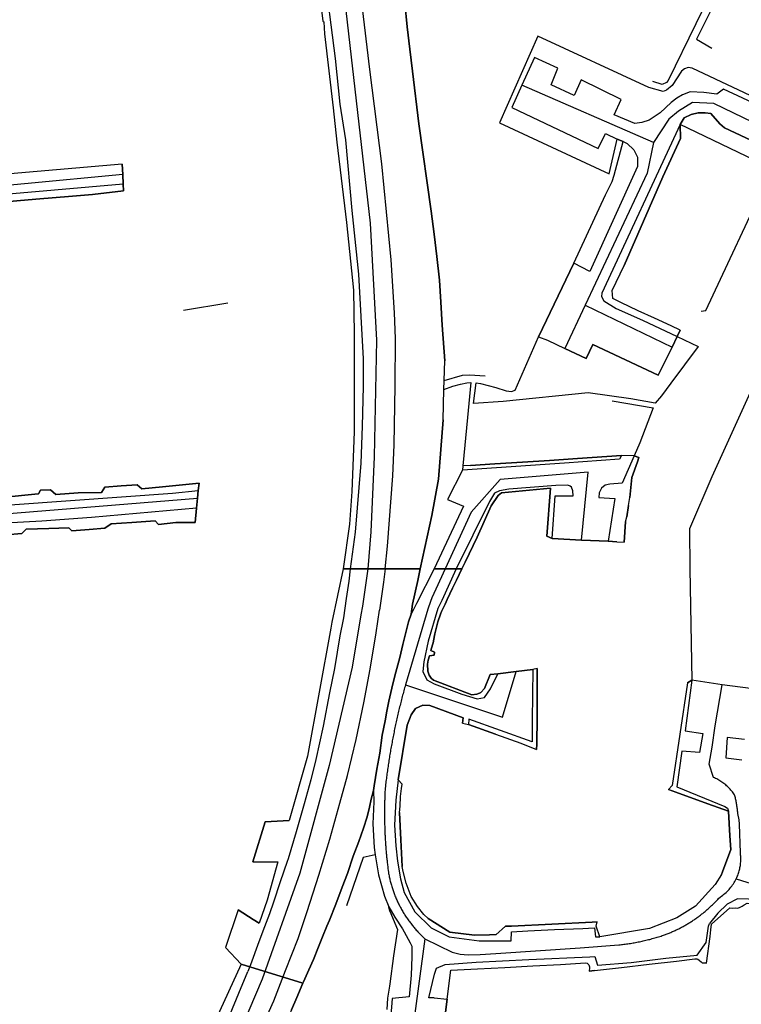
# Model space of a CAD drawing. Extents: x 166506 to 171543, y 332500 to 338212.
# Tile 120 of 139: x 169191 to 169393, y 336878 to 337154. Entities that reach past the tile are written whole.
import ezdxf

# ---------------------------------------------------------------- set-up
doc = ezdxf.new("R2010")
doc.units = 0
doc.header["$MEASUREMENT"] = 0
doc.layers.add('IRISH_OS_1000S_FEATURE', color=252, linetype='CONTINUOUS')
doc.layers.add('UNDERGROUND_ROUTE', color=1, linetype='CONTINUOUS')

msp = doc.modelspace()

# ---------------------------------------------------------------- linework, layer by layer
at = {"layer": 'IRISH_OS_1000S_FEATURE', "color": 9}
for points in [[(169266.313, 337292.445), (169275.564, 337218.13), (169289.432, 337096.677), (169291.211, 337063.928), (169290.57, 337031.307), (169289.606, 337010.349), (169288.773, 337000)], [(169293.654, 337000), (169294.314, 337006.374), (169295.815, 337026.031), (169296.181, 337034.65), (169296.472, 337051.211), (169296.493, 337064.472), (169296.235, 337071.594), (169295.321, 337086.418), (169292.663, 337113.268), (169289.364, 337139.701), (169273.492, 337272.48)], [(169341.708, 337165.582), (169343.221, 337169.517), (169345.939, 337175.35), (169346.722, 337176.407), (169347.605, 337177.145), (169349.226, 337177.62), (169351.046, 337177.534), (169352.985, 337177.228), (169387.869, 337170.8), (169388.347, 337170.138), (169388.524, 337169.378), (169388.281, 337168.359), (169372.762, 337136.624), (169372.32, 337136.025), (169371.118, 337135.428), (169368.461, 337136.317)], [(169427.045, 337149.137), (169428.938, 337153.072), (169396.918, 337167.032), (169392.083, 337168.907), (169391.463, 337168.729), (169390.017, 337166.893), (169380.678, 337148.16), (169384.984, 337145.659)], [(169274.571, 337167.023), (169276.188, 337153.229), (169276.444, 337152.996), (169276.719, 337149.66), (169279.055, 337128.975), (169280.152, 337119.36), (169282.791, 337096.885), (169284.747, 337077.929), (169285.014, 337065.701), (169284.992, 337054.747), (169285.012, 337038.301), (169284.295, 337021.611), (169283.688, 337012.472), (169281.905, 337000), (169283.81, 337000), (169288.773, 337000), (169292.146, 337000), (169303.471, 337000), (169303.471, 337000), (169306.7, 337014.919), (169308.51, 337025.135), (169309.899, 337041.711), (169310.08, 337050.124), (169310.144, 337052.674), (169310.282, 337058.181), (169309.61, 337068.207), (169309.227, 337074.626), (169308.862, 337080.734), (169308.126, 337087.41), (169307.312, 337093.654), (169306.483, 337100.024), (169303.058, 337124.437), (169301.303, 337139.174), (169300.565, 337145.374), (169299.822, 337151.609), (169299.174, 337158.303)], [(169274.571, 337167.023), (169276.188, 337153.229)], [(169276.394, 337168.244), (169279.627, 337142.786), (169280.957, 337129.969)], [(169299.174, 337158.303), (169299.822, 337151.609)], [(169276.188, 337153.229), (169276.444, 337152.996)], [(169276.444, 337152.996), (169276.719, 337149.66)], [(169276.719, 337149.66), (169279.055, 337128.975)], [(169299.822, 337151.609), (169300.565, 337145.374)], [(169415.244, 337123.211), (169379.493, 337140.083), (169378.414, 337140.206), (169377.332, 337139.83), (169376.51, 337139.232), (169373.938, 337135.2), (169372.274, 337133.925), (169371.412, 337133.504), (169367.376, 337134.68), (169336.357, 337148.997), (169325.642, 337124.716), (169356.28, 337110.511), (169358.49, 337120.186)], [(169300.565, 337145.374), (169301.303, 337139.174)], [(169412.702, 337122.759), (169388.216, 337134.196), (169386.351, 337132.741), (169382.793, 337133.272), (169378.913, 337133.464), (169376.79, 337132.631), (169375.247, 337131.655), (169373.623, 337130.48), (169370.534, 337127.51), (169367.507, 337125.519), (169365.445, 337124.845), (169363.504, 337124.611), (169357.651, 337127.009), (169359.604, 337131.284), (169348.48, 337136.758), (169346.447, 337132.404), (169340.095, 337135.344), (169341.97, 337140.019), (169335.398, 337143.019), (169331.885, 337135.286), (169329.055, 337129.057), (169353.162, 337117.602), (169355.295, 337121.776), (169358.49, 337120.186), (169360.188, 337119.541), (169361.287, 337118.937), (169363.161, 337117.231), (169364.175, 337115.188), (169364.167, 337112.568), (169350.855, 337083.21), (169346.399, 337085.528), (169336.546, 337064.86), (169339.015, 337063.981), (169343.929, 337061.659), (169349.88, 337058.847), (169351.695, 337062.736), (169370.028, 337054.145), (169373.857, 337062.048), (169375.302, 337065.029), (169376.164, 337066.808), (169373.652, 337067.995), (169368.992, 337070.132), (169364.406, 337072.171), (169359.508, 337074.505), (169357.291, 337075.647), (169357.085, 337077.889), (169360.448, 337084.861), (169371.259, 337109.646), (169376.232, 337120.391), (169376.144, 337124.252), (169377.29, 337126.129), (169379.253, 337127.103), (169381.135, 337127.557), (169383.155, 337127.551), (169384.754, 337127.326), (169387.266, 337124.438), (169388.502, 337123.314), (169409.434, 337113.55)], [(169413.675, 337120.036), (169413.215, 337120.317), (169412.702, 337122.759), (169388.216, 337134.196), (169386.351, 337132.741), (169382.793, 337133.272), (169378.913, 337133.464), (169376.79, 337132.631), (169375.247, 337131.655), (169373.623, 337130.48), (169370.534, 337127.51), (169367.507, 337125.519), (169365.445, 337124.845), (169363.504, 337124.611), (169357.651, 337127.009), (169359.604, 337131.284), (169348.48, 337136.758), (169346.447, 337132.404), (169340.095, 337135.344), (169341.97, 337140.019), (169335.398, 337143.019), (169331.885, 337135.286)], [(169301.303, 337139.174), (169303.058, 337124.437)], [(169331.885, 337135.286), (169329.055, 337129.057), (169353.162, 337117.602), (169355.295, 337121.776), (169358.49, 337120.186)], [(169368.708, 337119.254), (169331.885, 337135.286)], [(169469.932, 337089.126), (169452.591, 337098.354), (169412.925, 337116.898), (169385.523, 337130.164), (169379.583, 337130.402), (169375.716, 337128.034), (169372.969, 337125.822), (169368.708, 337119.254)], [(169279.055, 337128.975), (169280.152, 337119.36)], [(169280.957, 337129.969), (169282.558, 337119.995), (169284.361, 337100.225), (169286.203, 337082.42), (169287.489, 337058.734), (169287.445, 337050.973), (169287.251, 337039.913), (169286.839, 337029.554), (169285.294, 337010.241), (169283.81, 337000)], [(169411.358, 337114.843), (169409.434, 337113.55), (169388.502, 337123.314), (169387.266, 337124.438), (169384.754, 337127.326), (169383.155, 337127.551), (169381.135, 337127.557), (169379.253, 337127.103), (169377.29, 337126.129), (169376.144, 337124.252)], [(169303.058, 337124.437), (169306.483, 337100.024)], [(169376.144, 337124.252), (169354.197, 337077.115), (169354.114, 337076.156), (169354.751, 337075.014), (169358.244, 337072.803), (169365.615, 337069.56), (169375.302, 337065.029)], [(169411.358, 337114.843), (169408.599, 337108.731), (169376.144, 337124.252)], [(169376.144, 337124.252), (169376.232, 337120.391)], [(169280.152, 337119.36), (169282.791, 337096.885), (169284.747, 337077.929), (169285.014, 337065.701), (169284.992, 337054.747), (169285.012, 337038.301), (169284.295, 337021.611), (169283.688, 337012.472), (169281.905, 337000)], [(169346.399, 337085.528), (169355.222, 337104.595), (169357.093, 337108.329), (169357.699, 337110.108), (169360.188, 337119.541)], [(169360.188, 337119.541), (169361.287, 337118.937), (169363.161, 337117.231), (169364.175, 337115.188), (169364.167, 337112.568), (169350.855, 337083.21), (169346.399, 337085.528)], [(169360.188, 337119.541), (169358.49, 337120.186)], [(169376.232, 337120.391), (169371.259, 337109.646)], [(169368.708, 337119.254), (169366.922, 337110.699), (169349.591, 337073.742)], [(169220.095, 337113.193), (169183.263, 337110.005), (169150.591, 337106.825), (169098.432, 337102.345), (169098.959, 337098.807)], [(169185.234, 337102.445), (169195.924, 337103.36), (169206.164, 337104.237), (169211.77, 337104.717), (169220.493, 337105.69), (169220.39, 337107.633), (169220.249, 337110.298), (169220.095, 337113.193), (169220.095, 337113.193), (169183.263, 337110.005)], [(169220.095, 337113.193), (169220.249, 337110.298)], [(169220.249, 337110.298), (169165.189, 337105.082)], [(169220.249, 337110.298), (169220.39, 337107.633)], [(169371.259, 337109.646), (169360.448, 337084.861)], [(169220.39, 337107.633), (169170.121, 337103.205), (169169.06, 337102.928), (169168.479, 337102.37), (169168.076, 337101.511), (169167.988, 337099.051), (169170.684, 337058.779), (169173.609, 337021.147), (169173.941, 337018.626), (169174.378, 337017.744), (169175.077, 337017.182), (169175.736, 337017), (169234.154, 337021.22), (169241.375, 337021.89)], [(169220.493, 337105.69), (169211.77, 337104.717)], [(169220.39, 337107.633), (169220.493, 337105.69)], [(169195.924, 337103.36), (169185.234, 337102.445)], [(169206.164, 337104.237), (169195.924, 337103.36)], [(169211.77, 337104.717), (169206.164, 337104.237)], [(169306.483, 337100.024), (169307.312, 337093.654)], [(169307.312, 337093.654), (169308.126, 337087.41)], [(169308.126, 337087.41), (169308.862, 337080.734)], [(169336.546, 337064.86), (169346.399, 337085.528)], [(169359.508, 337074.505), (169357.291, 337075.647), (169357.085, 337077.889), (169360.448, 337084.861)], [(169308.862, 337080.734), (169309.227, 337074.626)], [(169309.227, 337074.626), (169309.61, 337068.207)], [(169349.591, 337073.742), (169343.929, 337061.659)], [(169349.591, 337073.742), (169373.857, 337062.048)], [(169364.406, 337072.171), (169359.508, 337074.505)], [(169368.992, 337070.132), (169364.406, 337072.171)], [(169373.652, 337067.995), (169368.992, 337070.132)], [(169309.61, 337068.207), (169310.282, 337058.181)], [(169376.164, 337066.808), (169373.652, 337067.995)], [(169329.965, 337050.024), (169336.546, 337064.86)], [(169336.546, 337064.86), (169339.015, 337063.981), (169343.929, 337061.659)], [(169375.302, 337065.029), (169381.213, 337062.171), (169373.523, 337051.916)], [(169375.302, 337065.029), (169373.857, 337062.048)], [(169376.164, 337066.808), (169375.302, 337065.029)], [(169370.028, 337054.145), (169351.695, 337062.736), (169349.88, 337058.847), (169343.929, 337061.659)], [(169373.857, 337062.048), (169370.028, 337054.145)], [(169310.144, 337052.674), (169310.282, 337058.181)], [(169310.144, 337052.674), (169315.283, 337054.173), (169317.264, 337054.287), (169321.58, 337053.963)], [(169417.124, 337045.239), (169398.031, 337054.478), (169385.022, 337025.736), (169378.736, 337011.214), (169378.802, 337000)], [(169310.08, 337050.124), (169310.144, 337052.674)], [(169310.08, 337050.124), (169312.522, 337051.116), (169314.744, 337051.694), (169316.431, 337051.997), (169317.64, 337052.171)], [(169317.64, 337052.171), (169316.627, 337042.368), (169315.345, 337028.811)], [(169373.523, 337051.916), (169370.89, 337048.402), (169369.124, 337046.347), (169362.367, 337047.548), (169350.411, 337049.265), (169326.601, 337046.838), (169318.319, 337046.283), (169319.115, 337052.02), (169320.286, 337051.868), (169322.43, 337051.321)], [(169322.43, 337051.321), (169324.632, 337050.748)], [(169324.632, 337050.748), (169327.463, 337049.757)], [(169309.899, 337041.711), (169310.08, 337050.124)], [(169327.463, 337049.757), (169328.961, 337049.6)], [(169328.961, 337049.6), (169329.965, 337050.024)], [(169357.112, 337046.973), (169368.62, 337045.068), (169364.889, 337035.257), (169363.264, 337031.573)], [(169309.899, 337041.711), (169308.51, 337025.135), (169306.7, 337014.919), (169303.471, 337000)], [(169359.708, 337031.667), (169359.135, 337030.716), (169343.77, 337029.543), (169315.221, 337027.651)], [(169347.441, 337030.862), (169359.708, 337031.667)], [(169363.264, 337031.573), (169359.708, 337031.667)], [(169363.264, 337031.573), (169359.894, 337023.933)], [(169363.264, 337031.573), (169364.616, 337031.119)], [(169315.345, 337028.811), (169315.221, 337027.651)], [(169317.513, 337028.9), (169315.345, 337028.811)], [(169317.513, 337028.9), (169324.294, 337029.344)], [(169324.294, 337029.344), (169332.078, 337029.839)], [(169332.078, 337029.839), (169339.618, 337030.347)], [(169339.618, 337030.347), (169347.441, 337030.862)], [(169364.213, 337029.96), (169362.599, 337025.545), (169362.042, 337019.971)], [(169364.616, 337031.119), (169364.213, 337029.96)], [(169315.221, 337027.651), (169311.095, 337019.383), (169315.59, 337017.569), (169307.375, 337000)], [(169348.576, 337008.058), (169350.363, 337027.083), (169325.774, 337024.998), (169317.725, 337015.822), (169310.432, 337000)], [(169187.651, 337009.476), (169192.076, 337009.849), (169193.219, 337011.065), (169199.603, 337011.303), (169205.142, 337011.509), (169206.059, 337010.606), (169210.878, 337011.009), (169215.282, 337011.378), (169217.006, 337012.612), (169222.767, 337013.006), (169229.33, 337013.454), (169230.267, 337012.411), (169235.089, 337012.977), (169240.469, 337012.96), (169240.876, 337016.966), (169241.162, 337019.785), (169241.375, 337021.89), (169241.589, 337023.992), (169231.415, 337022.953), (169225.55, 337022.396), (169224.28, 337023.463), (169219.828, 337023.188), (169215.283, 337022.816), (169214.31, 337021.354), (169207.751, 337021.314), (169201.53, 337020.781), (169200.074, 337022.085), (169197.254, 337022.014), (169196.71, 337020.976), (169195.648, 337020.874), (169187.387, 337020.084)], [(169207.751, 337021.314), (169214.31, 337021.354), (169215.283, 337022.816), (169219.828, 337023.188)], [(169219.828, 337023.188), (169224.28, 337023.463), (169225.55, 337022.396), (169231.415, 337022.953)], [(169231.415, 337022.953), (169241.589, 337023.992)], [(169241.589, 337023.992), (169241.375, 337021.89)], [(169341.41, 337023.31), (169328.186, 337022.271), (169325.624, 337021.819), (169324.202, 337021.203), (169322.815, 337018.827), (169313.495, 337000)], [(169341.221, 337020.41), (169346.242, 337020.395), (169346.146, 337021.855), (169345.769, 337022.857), (169345.41, 337023.178), (169344.751, 337023.44), (169341.41, 337023.31)], [(169359.894, 337023.933), (169356.453, 337023.704), (169355.172, 337023.388), (169354.149, 337022.571), (169353.525, 337021.253), (169353.381, 337019.953), (169357.841, 337019.719), (169355.983, 337007.704)], [(169176.781, 337018.537), (169181.885, 337019.581), (169182.949, 337020.918), (169186.47, 337021.067), (169187.387, 337020.084), (169195.648, 337020.874)], [(169195.648, 337020.874), (169196.71, 337020.976), (169197.254, 337022.014), (169200.074, 337022.085), (169201.53, 337020.781), (169207.751, 337021.314)], [(169241.375, 337021.89), (169241.162, 337019.785)], [(169338.826, 337009.137), (169339.888, 337022.575), (169326.143, 337021.257), (169325.2, 337020.48), (169323.311, 337017.645), (169319.364, 337008.897)], [(169340.324, 337008.452), (169341.221, 337020.41)], [(169171.107, 337014.054), (169241.162, 337019.785)], [(169241.162, 337019.785), (169240.876, 337016.966)], [(169361.653, 337017.754), (169361.225, 337014.548)], [(169361.653, 337017.754), (169362.042, 337019.971)], [(169240.876, 337016.966), (169211.531, 337014.369), (169197.647, 337013.372), (169180.443, 337012.445), (169164.217, 337011.155), (169145.01, 337009.374), (169112.537, 337006.074)], [(169240.876, 337016.966), (169240.469, 337012.96)], [(169222.767, 337013.006), (169217.006, 337012.612), (169215.282, 337011.378), (169210.878, 337011.009)], [(169240.469, 337012.96), (169235.089, 337012.977), (169230.267, 337012.411), (169229.33, 337013.454), (169222.767, 337013.006)], [(169360.881, 337013.189), (169360.432, 337007.466)], [(169360.881, 337013.189), (169361.225, 337014.548)], [(169199.603, 337011.303), (169193.219, 337011.065), (169192.076, 337009.849), (169187.651, 337009.476)], [(169210.878, 337011.009), (169206.059, 337010.606), (169205.142, 337011.509), (169199.603, 337011.303)], [(169340.324, 337008.452), (169338.826, 337009.137)], [(169319.364, 337008.897), (169316.022, 337001.866)], [(169348.576, 337008.058), (169340.324, 337008.452)], [(169355.983, 337007.704), (169348.576, 337008.058)], [(169358.403, 337007.576), (169355.983, 337007.704)], [(169358.403, 337007.576), (169360.432, 337007.466)], [(169316.022, 337001.866), (169315.099, 337000)], [(169281.905, 337000), (169278.68, 336985.108)], [(169283.81, 337000), (169283.5, 336996.544), (169282.726, 336991.673), (169281.947, 336986.316), (169281.856, 336985.868)], [(169288.773, 337000), (169287.27, 336989.585), (169286.855, 336987.123)], [(169395.826, 336966.538), (169387.84, 336967.602), (169379.432, 336968.829), (169378.196, 336968.122), (169373.912, 336939.396), (169372.869, 336938.259), (169374.919, 336937.511), (169383.862, 336934.25), (169389.654, 336932.261), (169389.999, 336925.309), (169390.263, 336921.467), (169388.017, 336915.236), (169387.711, 336914.529), (169385.966, 336911.759), (169380.459, 336905.649), (169375.176, 336902.439), (169367.592, 336899.457), (169353.63, 336897.123), (169352.648, 336900.051), (169352.911, 336901.327), (169351.56, 336901.23), (169328.984, 336900.106), (169327.325, 336900.057), (169324.578, 336897.641), (169322.857, 336897.652), (169318.634, 336897.586), (169311.752, 336898.347), (169305.651, 336902.198), (169304.485, 336903.332), (169302.692, 336905.562), (169300.936, 336908.413), (169299.476, 336912.065), (169298.678, 336915.36), (169298.41, 336916.8), (169298.018, 336924.173), (169297.607, 336931.897), (169297.798, 336933.618), (169297.923, 336936.319), (169298.231, 336938.581), (169298.384, 336939.802), (169297.237, 336941.015), (169299.834, 336956.311), (169300.878, 336959.197), (169302.148, 336960.924), (169304.183, 336961.895), (169306.164, 336961.746), (169315.424, 336958.317), (169315.278, 336956.819), (169316.954, 336956.485), (169316.954, 336956.485), (169324.448, 336953.741), (169331.604, 336951.225), (169336.006, 336949.522), (169336.046, 336951.009), (169336.106, 336958.31), (169336.123, 336966.111), (169336.124, 336972.135), (169334.911, 336971.885), (169330.248, 336971.307), (169325.117, 336970.671), (169323.022, 336970.504), (169321.402, 336966.562), (169320.416, 336965.429), (169319.974, 336965.191), (169319.253, 336964.956), (169317.832, 336964.784), (169307.136, 336968.908), (169306.459, 336969.432), (169305.985, 336970.315), (169305.571, 336971.396), (169305.463, 336973.317), (169305.649, 336974.456), (169306.016, 336975.633), (169307.298, 336975.846), (169307.443, 336976.744), (169306.406, 336977.191), (169307.116, 336979.668), (169307.175, 336979.917), (169307.492, 336981.816), (169308.387, 336985.179), (169309.09, 336987.327), (169309.424, 336988.042), (169310.401, 336990.132), (169311.004, 336991.421), (169312.512, 336994.645), (169313.549, 336996.864), (169315.099, 337000), (169313.495, 337000), (169310.432, 337000), (169307.375, 337000), (169302.377, 336990.28), (169300.864, 336987.34), (169300.135, 336985.195), (169298.57, 336978.806), (169297.71, 336975.201), (169296.358, 336970.073), (169295.517, 336966.628), (169294.656, 336963.023), (169294.071, 336960.24), (169293.666, 336957.497), (169292.828, 336953.532), (169292.116, 336948.467), (169291.3, 336943.983), (169290.586, 336939.339), (169290.393, 336938.018), (169290.431, 336934.818), (169290.184, 336928.736), (169290.52, 336922.117), (169290.867, 336919.999), (169291.783, 336914.403), (169293.495, 336908.452), (169294.692, 336905.438), (169294.986, 336904.247), (169297.076, 336899.119), (169295.994, 336891.75), (169294.927, 336883.983), (169294.835, 336883.293), (169294.28, 336879.905), (169294.129, 336876.752)], [(169293.654, 337000), (169293.198, 336996.317), (169292.153, 336989.072), (169292.054, 336988.428)], [(169303.471, 337000), (169302.812, 336996.731), (169301.307, 336990.102)], [(169307.375, 337000), (169302.377, 336990.28)], [(169310.432, 337000), (169307.776, 336994.345), (169306.678, 336991.857), (169306.321, 336990.856)], [(169313.495, 337000), (169309.443, 336991.165)], [(169315.099, 337000), (169313.549, 336996.864), (169312.512, 336994.645)], [(169378.802, 337000), (169379.432, 336968.829)], [(169312.512, 336994.645), (169311.004, 336991.421)], [(169306.321, 336990.856), (169305.576, 336988.769), (169299.31, 336967.547)], [(169302.377, 336990.28), (169300.864, 336987.34)], [(169301.307, 336990.102), (169300.864, 336987.34)], [(169309.443, 336991.165), (169308.396, 336988.881), (169305.685, 336979.825), (169304.477, 336974.018), (169304.172, 336971.276), (169305.285, 336968.962), (169307.331, 336967.813), (169315.108, 336964.916), (169319.395, 336963.659), (169321.433, 336964.03), (169323.1, 336966.48), (169325.117, 336970.671)], [(169311.004, 336991.421), (169310.401, 336990.132), (169309.424, 336988.042), (169309.09, 336987.327)], [(169286.855, 336987.123), (169284.384, 336972.468), (169277.953, 336945.05), (169269.798, 336914.883), (169259.28, 336885.202), (169247.767, 336858.257), (169234.044, 336829.359), (169191.268, 336770.754), (169178.481, 336754.763)], [(169257.652, 336868.432), (169262.513, 336879.199), (169265.807, 336887.678), (169269.298, 336896.598), (169271.797, 336904.173), (169275.081, 336914.371), (169278.146, 336924.449), (169280.992, 336934.466), (169283.069, 336942.238), (169285.494, 336952.272), (169287.638, 336962.545), (169289.427, 336971.953), (169291.091, 336982.145), (169292.054, 336988.428)], [(169300.864, 336987.34), (169300.135, 336985.195), (169298.57, 336978.806), (169297.71, 336975.201), (169296.358, 336970.073), (169295.517, 336966.628), (169294.656, 336963.023), (169294.071, 336960.24), (169293.666, 336957.497), (169292.828, 336953.532), (169292.116, 336948.467), (169291.3, 336943.983), (169290.586, 336939.339), (169290.393, 336938.018)], [(169300.864, 336987.34), (169300.135, 336985.195), (169298.57, 336978.806), (169297.71, 336975.201), (169296.358, 336970.073), (169295.517, 336966.628), (169294.656, 336963.023), (169294.071, 336960.24), (169293.666, 336957.497), (169292.828, 336953.532), (169292.116, 336948.467), (169291.3, 336943.983), (169290.586, 336939.339), (169290.393, 336938.018)], [(169309.09, 336987.327), (169308.387, 336985.179), (169307.492, 336981.816), (169307.175, 336979.917), (169307.116, 336979.668)], [(169278.68, 336985.108), (169278.478, 336983.391), (169271.933, 336947.632), (169266.77, 336929.597)], [(169281.856, 336985.868), (169280.915, 336981.23), (169279.485, 336972.101), (169278.082, 336965.373), (169276.293, 336956.002), (169274.264, 336946.71), (169272.875, 336940.962), (169271.011, 336934.331), (169269.675, 336929.734)], [(169307.116, 336979.668), (169306.406, 336977.191), (169307.443, 336976.744), (169307.298, 336975.846), (169306.016, 336975.633), (169305.649, 336974.456), (169305.463, 336973.317), (169305.571, 336971.396), (169305.985, 336970.315), (169306.459, 336969.432), (169307.136, 336968.908), (169317.832, 336964.784), (169319.253, 336964.956), (169319.974, 336965.191), (169320.416, 336965.429), (169321.402, 336966.562), (169323.022, 336970.504)], [(169299.31, 336967.547), (169326.416, 336958.558), (169330.248, 336971.307)], [(169334.911, 336971.885), (169334.794, 336957.696), (169334.743, 336951.582), (169317.026, 336958.005), (169316.954, 336956.485)], [(169323.022, 336970.504), (169325.117, 336970.671)], [(169325.117, 336970.671), (169330.248, 336971.307)], [(169330.248, 336971.307), (169334.911, 336971.885)], [(169336.124, 336972.135), (169334.911, 336971.885)], [(169336.124, 336972.135), (169336.123, 336966.111)], [(169378.196, 336968.122), (169373.912, 336939.396)], [(169379.432, 336968.829), (169377.49, 336954.677)], [(169378.196, 336968.122), (169379.432, 336968.829)], [(169387.84, 336967.602), (169379.432, 336968.829)], [(169299.31, 336967.547), (169299.195, 336967.139), (169299.081, 336966.73), (169298.968, 336966.321), (169298.856, 336965.912), (169298.746, 336965.502), (169298.636, 336965.093), (169298.527, 336964.683), (169298.419, 336964.273), (169298.312, 336963.863), (169298.205, 336963.452), (169298.1, 336963.041), (169297.996, 336962.63), (169297.893, 336962.219), (169297.791, 336961.806), (169297.689, 336961.394), (169297.589, 336960.982), (169297.49, 336960.57), (169297.391, 336960.158), (169297.294, 336959.745), (169297.198, 336959.332), (169297.102, 336958.919), (169297.008, 336958.505), (169296.914, 336958.092), (169296.822, 336957.678), (169296.73, 336957.263), (169296.639, 336956.848), (169296.55, 336956.434), (169296.461, 336956.019), (169296.373, 336955.604), (169296.287, 336955.189), (169296.201, 336954.774), (169296.116, 336954.358), (169296.033, 336953.943), (169295.95, 336953.527), (169295.868, 336953.11), (169295.787, 336952.693), (169295.707, 336952.277), (169295.628, 336951.86), (169295.551, 336951.443), (169295.474, 336951.026), (169295.398, 336950.609), (169295.323, 336950.191), (169295.248, 336949.774), (169295.175, 336949.356), (169295.103, 336948.938), (169295.032, 336948.52), (169294.962, 336948.101), (169294.893, 336947.682), (169294.825, 336947.264), (169294.757, 336946.845), (169294.691, 336946.426), (169294.626, 336946.007), (169294.562, 336945.588), (169294.499, 336945.169), (169294.437, 336944.749), (169294.376, 336944.329), (169294.315, 336943.91), (169294.256, 336943.489), (169294.198, 336943.069), (169294.141, 336942.649), (169294.085, 336942.228), (169294.029, 336941.808), (169293.975, 336941.387), (169293.922, 336940.966), (169293.869, 336940.546), (169293.818, 336940.125), (169293.768, 336939.704), (169293.718, 336939.282), (169293.623, 336938.439), (169293.606, 336938.105), (169293.589, 336937.771), (169293.574, 336937.437), (169293.559, 336937.104), (169293.545, 336936.77), (169293.532, 336936.436), (169293.52, 336936.102), (169293.509, 336935.768), (169293.499, 336935.434), (169293.49, 336935.1), (169293.481, 336934.766), (169293.474, 336934.432), (169293.467, 336934.097), (169293.461, 336933.763), (169293.457, 336933.429), (169293.453, 336933.095), (169293.449, 336932.761), (169293.447, 336932.427), (169293.446, 336932.093), (169293.445, 336931.758), (169293.446, 336931.424), (169293.447, 336931.09), (169293.449, 336930.756), (169293.452, 336930.422), (169293.456, 336930.088), (169293.461, 336929.754), (169293.467, 336929.419), (169293.474, 336929.085), (169293.481, 336928.751), (169293.49, 336928.417), (169293.499, 336928.083), (169293.509, 336927.749), (169293.52, 336927.415), (169293.532, 336927.081), (169293.545, 336926.747), (169293.559, 336926.413), (169293.573, 336926.079), (169293.589, 336925.746), (169293.605, 336925.412), (169293.623, 336925.078), (169293.641, 336924.744), (169293.66, 336924.41), (169293.68, 336924.077), (169293.7, 336923.743), (169293.722, 336923.41), (169293.745, 336923.076), (169293.768, 336922.743), (169293.793, 336922.41), (169293.818, 336922.077), (169293.844, 336921.744), (169293.871, 336921.411), (169293.899, 336921.078), (169293.928, 336920.745), (169293.957, 336920.412), (169293.988, 336920.078), (169294.019, 336919.746), (169294.051, 336919.413), (169294.085, 336919.081), (169294.119, 336918.748), (169294.154, 336918.416), (169294.19, 336918.084), (169294.227, 336917.752), (169294.265, 336917.42), (169294.303, 336917.088), (169294.342, 336916.756), (169294.383, 336916.424), (169294.424, 336916.093), (169294.466, 336915.761), (169294.552, 336915.098), (169294.606, 336914.795), (169294.662, 336914.493), (169294.722, 336914.191), (169294.784, 336913.89), (169294.849, 336913.589), (169294.916, 336913.289), (169294.987, 336912.99), (169295.06, 336912.691), (169295.137, 336912.394), (169295.216, 336912.097), (169295.298, 336911.8), (169295.382, 336911.505), (169295.47, 336911.21), (169295.56, 336910.916), (169295.653, 336910.622), (169295.749, 336910.33), (169295.848, 336910.039), (169295.949, 336909.748), (169296.053, 336909.459), (169296.16, 336909.171), (169296.27, 336908.883), (169296.382, 336908.597), (169296.497, 336908.312), (169296.615, 336908.028), (169296.735, 336907.745), (169296.859, 336907.463), (169296.984, 336907.183), (169297.113, 336906.903), (169297.244, 336906.625), (169297.378, 336906.348), (169297.514, 336906.071), (169297.653, 336905.798), (169297.794, 336905.525), (169297.938, 336905.253), (169298.085, 336904.983), (169298.234, 336904.714), (169298.386, 336904.446), (169298.541, 336904.181), (169298.698, 336903.916), (169298.857, 336903.653), (169299.019, 336903.392), (169299.183, 336903.132), (169299.35, 336902.873), (169299.519, 336902.617), (169299.691, 336902.361), (169299.865, 336902.108), (169300.041, 336901.856), (169300.22, 336901.606), (169300.401, 336901.358), (169300.585, 336901.11), (169300.771, 336900.865), (169300.959, 336900.622), (169301.149, 336900.38), (169301.342, 336900.141), (169301.537, 336899.903), (169301.734, 336899.667), (169301.933, 336899.433), (169302.135, 336899.201), (169302.339, 336898.971), (169302.545, 336898.742), (169302.753, 336898.516), (169302.964, 336898.292), (169303.177, 336898.07), (169303.391, 336897.849), (169303.608, 336897.631), (169303.827, 336897.415), (169304.047, 336897.201), (169304.27, 336896.989), (169304.721, 336896.571)], [(169336.123, 336966.111), (169336.106, 336958.31)], [(169391.812, 336913.299), (169391.994, 336913.688), (169392.122, 336913.983), (169392.241, 336914.281), (169392.354, 336914.582), (169392.458, 336914.886), (169392.555, 336915.193), (169392.644, 336915.502), (169392.725, 336915.813), (169392.798, 336916.126), (169392.864, 336916.441), (169392.921, 336916.757), (169392.97, 336917.075), (169393.011, 336917.395), (169393.044, 336917.715), (169393.068, 336918.035), (169393.085, 336918.356), (169393.093, 336918.677), (169393.093, 336918.999), (169393.085, 336919.32), (169393.069, 336919.641), (169393.045, 336919.962), (169393.012, 336920.282), (169392.971, 336920.601), (169392.729, 336928.596), (169392.599, 336929.773), (169392.273, 336931.625), (169392.245, 336931.919), (169392.213, 336932.212), (169392.179, 336932.504), (169392.143, 336932.797), (169392.104, 336933.089), (169392.063, 336933.381), (169392.019, 336933.672), (169391.973, 336933.963), (169391.924, 336934.254), (169391.872, 336934.544), (169391.818, 336934.833), (169391.761, 336935.123), (169391.702, 336935.411), (169391.64, 336935.699), (169391.576, 336935.986), (169391.509, 336936.275), (169391.439, 336936.561), (169391.341, 336936.798), (169391.149, 336937.076), (169390.95, 336937.35), (169390.745, 336937.618), (169390.533, 336937.881), (169390.314, 336938.139), (169390.089, 336938.391), (169389.857, 336938.638), (169389.62, 336938.879), (169389.377, 336939.113), (169389.128, 336939.342), (169388.873, 336939.564), (169388.613, 336939.78), (169388.347, 336939.989), (169388.076, 336940.192), (169387.8, 336940.388), (169387.519, 336940.576), (169387.234, 336940.758), (169386.945, 336940.934), (169386.651, 336941.101), (169386.353, 336941.261), (169386.051, 336941.413), (169385.746, 336941.558), (169385.437, 336941.695), (169384.205, 336945.364), (169385.107, 336950.18), (169385.948, 336956.058), (169387.84, 336967.602)], [(169395.826, 336966.538), (169387.84, 336967.602)], [(169315.278, 336956.819), (169315.424, 336958.317), (169306.164, 336961.746), (169304.183, 336961.895), (169302.148, 336960.924), (169300.878, 336959.197), (169299.834, 336956.311), (169297.237, 336941.015)], [(169315.278, 336956.819), (169316.954, 336956.485)], [(169336.106, 336958.31), (169336.046, 336951.009)], [(169324.448, 336953.741), (169316.954, 336956.485)], [(169377.49, 336954.677), (169382.514, 336953.944), (169381.583, 336948.619), (169376.601, 336949.031)], [(169324.448, 336953.741), (169331.604, 336951.225)], [(169394.124, 336952.308), (169389.301, 336952.821), (169388.912, 336947.119), (169393.376, 336946.583)], [(169331.604, 336951.225), (169336.006, 336949.522)], [(169336.046, 336951.009), (169336.006, 336949.522)], [(169376.601, 336949.031), (169375.175, 336939.023), (169388.667, 336933.556), (169389.369, 336933.1), (169389.654, 336932.261)], [(169297.237, 336941.015), (169296.588, 336935.311), (169296.267, 336928.309), (169296.578, 336922.57), (169297.122, 336918.233), (169297.909, 336913.297), (169298.91, 336909.462), (169301.98, 336904.118), (169306.545, 336899.563), (169311.499, 336897.09), (169319.966, 336895.996), (169328.896, 336896.013), (169329.011, 336898.472), (169333.519, 336898.725), (169341.028, 336899.096), (169348.951, 336899.411), (169350.507, 336899.494), (169352.18, 336899.564), (169352.433, 336897.064), (169353.63, 336897.123)], [(169297.237, 336941.015), (169298.384, 336939.802)], [(169290.393, 336938.018), (169289.766, 336935.574), (169289.218, 336933.371), (169288.573, 336930.647), (169287.551, 336927.461), (169286.271, 336923.754), (169284.733, 336919.645), (169283.06, 336914.795), (169281.641, 336910.947), (169279.866, 336906.237), (169278.091, 336901.727), (169277.32, 336900.082), (169276.136, 336897.096), (169275.012, 336894.249), (169273.551, 336890.761), (169272.306, 336887.854), (169270.764, 336884.545), (169270.592, 336884.121)], [(169290.393, 336938.018), (169290.431, 336934.818), (169290.184, 336928.736), (169290.52, 336922.117), (169290.867, 336919.999)], [(169297.607, 336931.897), (169297.798, 336933.618), (169297.923, 336936.319), (169298.231, 336938.581), (169298.384, 336939.802)], [(169372.869, 336938.259), (169373.912, 336939.396)], [(169383.862, 336934.25), (169374.919, 336937.511), (169372.869, 336938.259)], [(169389.654, 336932.261), (169383.862, 336934.25)], [(169388.017, 336915.236), (169390.263, 336921.467), (169389.999, 336925.309), (169389.654, 336932.261)], [(169256.656, 336918.027), (169260.046, 336929.278)], [(169260.046, 336929.278), (169266.77, 336929.597)], [(169269.675, 336929.734), (169268.734, 336926.498), (169266.476, 336918.885), (169266.22, 336918.138)], [(169297.607, 336931.897), (169298.018, 336924.173)], [(169298.018, 336924.173), (169298.41, 336916.8)], [(169290.867, 336919.999), (169287.498, 336919.278), (169282.779, 336905.774)], [(169290.867, 336919.999), (169291.783, 336914.403), (169293.495, 336908.452), (169294.692, 336905.438)], [(169256.656, 336918.027), (169263.619, 336918.108)], [(169263.619, 336918.108), (169260.667, 336907.344), (169258.392, 336900.883)], [(169266.22, 336918.138), (169264.271, 336912.452), (169262.396, 336906.8), (169261.3, 336903.495), (169259.921, 336899.899)], [(169305.651, 336902.198), (169304.485, 336903.332), (169302.692, 336905.562), (169300.936, 336908.413), (169299.476, 336912.065), (169298.678, 336915.36), (169298.41, 336916.8)], [(169304.721, 336896.571), (169312.338, 336892.782), (169314.613, 336892.2), (169316.857, 336892.076), (169320.217, 336892.101), (169324.63, 336892.392), (169348.213, 336894.027), (169358.954, 336894.838), (169359.319, 336894.877), (169359.684, 336894.917), (169360.049, 336894.959), (169360.413, 336895.004), (169360.777, 336895.051), (169361.141, 336895.1), (169361.504, 336895.152), (169361.867, 336895.206), (169362.23, 336895.262), (169362.592, 336895.321), (169362.954, 336895.382), (169363.317, 336895.445), (169363.678, 336895.511), (169364.039, 336895.579), (169364.399, 336895.649), (169364.759, 336895.721), (169365.118, 336895.796), (169365.477, 336895.874), (169365.835, 336895.953), (169366.193, 336896.035), (169366.55, 336896.119), (169366.907, 336896.205), (169367.263, 336896.294), (169367.619, 336896.385), (169367.975, 336896.478), (169368.329, 336896.574), (169368.683, 336896.671), (169369.036, 336896.771), (169369.388, 336896.874), (169369.74, 336896.978), (169370.091, 336897.085), (169370.442, 336897.194), (169370.791, 336897.305), (169371.14, 336897.419), (169371.489, 336897.535), (169371.747, 336897.628), (169372.004, 336897.723), (169372.26, 336897.82), (169372.517, 336897.919), (169372.772, 336898.019), (169373.026, 336898.122), (169373.28, 336898.226), (169373.533, 336898.332), (169373.785, 336898.44), (169374.036, 336898.55), (169374.286, 336898.661), (169374.536, 336898.774), (169374.785, 336898.889), (169375.033, 336899.005), (169375.28, 336899.126), (169375.526, 336899.246), (169375.772, 336899.368), (169376.016, 336899.492), (169376.26, 336899.618), (169376.503, 336899.745), (169376.744, 336899.874), (169376.985, 336900.005), (169377.226, 336900.138), (169377.465, 336900.272), (169377.703, 336900.408), (169377.94, 336900.546), (169378.176, 336900.685), (169378.411, 336900.826), (169378.645, 336900.969), (169378.878, 336901.114), (169379.11, 336901.26), (169379.341, 336901.408), (169379.571, 336901.557), (169379.8, 336901.708), (169380.027, 336901.861), (169380.254, 336902.015), (169380.479, 336902.171), (169380.704, 336902.329), (169380.927, 336902.488), (169381.149, 336902.649), (169381.37, 336902.811), (169381.59, 336902.975), (169381.808, 336903.141), (169382.026, 336903.308), (169382.242, 336903.477), (169382.457, 336903.648), (169382.671, 336903.82), (169382.883, 336903.993), (169383.095, 336904.168), (169383.305, 336904.344), (169383.513, 336904.522), (169383.721, 336904.701), (169383.927, 336904.882), (169384.131, 336905.064), (169384.335, 336905.248), (169384.537, 336905.433), (169384.738, 336905.62), (169384.937, 336905.808), (169385.135, 336905.998), (169385.332, 336906.188), (169385.528, 336906.381), (169385.722, 336906.575), (169385.914, 336906.77), (169386.105, 336906.966), (169386.295, 336907.164), (169386.483, 336907.363), (169386.67, 336907.564), (169386.857, 336907.766), (169387.391, 336908.282), (169387.72, 336908.506), (169388.042, 336908.74), (169388.357, 336908.983), (169388.664, 336909.237), (169388.962, 336909.5), (169389.252, 336909.773), (169389.534, 336910.054), (169389.806, 336910.344), (169390.069, 336910.643), (169390.323, 336910.95), (169390.567, 336911.264), (169390.801, 336911.586), (169391.024, 336911.916), (169391.237, 336912.252), (169391.44, 336912.594), (169391.632, 336912.944), (169391.812, 336913.299)], [(169387.711, 336914.529), (169385.966, 336911.759), (169380.459, 336905.649), (169375.176, 336902.439), (169367.592, 336899.457), (169353.63, 336897.123)], [(169387.711, 336914.529), (169388.017, 336915.236)], [(169391.812, 336913.299), (169421.456, 336904.089)], [(169405.294, 336877.822), (169409.159, 336887.804), (169412.024, 336894.241), (169413.19, 336896.907), (169413.147, 336897.427), (169413.022, 336898.326), (169412.698, 336899.085), (169411.987, 336901.081), (169410.956, 336902.996), (169407.924, 336905.239), (169403.816, 336906.617), (169400.113, 336906.996), (169395.289, 336907.63), (169392.148, 336907.752), (169389.257, 336906.177), (169386.71, 336903.703), (169384.312, 336900.812)], [(169252.506, 336904.671), (169249.02, 336894.145)], [(169252.506, 336904.671), (169256.693, 336901.977), (169258.392, 336900.883)], [(169294.986, 336904.247), (169294.692, 336905.438)], [(169294.692, 336905.438), (169296.348, 336902.627), (169298.476, 336899.319)], [(169310.136, 336873.06), (169310.944, 336879.677), (169311.971, 336887.751), (169319.496, 336888.162), (169327.138, 336888.471), (169334.945, 336889.004), (169342.628, 336889.349), (169349.62, 336889.782), (169350.102, 336889.734), (169350.307, 336889.539), (169350.575, 336889.226), (169350.702, 336888.949), (169350.769, 336888.671), (169350.735, 336888.41), (169350.666, 336887.461), (169352.214, 336887.667), (169359.774, 336888.518), (169367.44, 336889.423), (169375.111, 336890.325), (169380.216, 336890.954), (169380.777, 336890.928), (169381.04, 336890.795), (169381.426, 336890.564), (169381.611, 336890.389), (169382.019, 336890.079), (169382.326, 336889.787), (169383.489, 336889.696), (169384.484, 336897.217), (169384.7, 336899.046), (169384.89, 336900.608), (169390.018, 336905.195), (169390.637, 336905.149), (169391.537, 336905.16), (169392.177, 336905.133), (169392.759, 336905.287), (169393.522, 336905.639)], [(169384.7, 336899.046), (169384.89, 336900.608), (169390.018, 336905.195), (169390.637, 336905.149), (169391.537, 336905.16), (169392.177, 336905.133), (169392.759, 336905.287), (169393.522, 336905.639), (169394.066, 336905.994), (169394.892, 336906.545), (169397.828, 336906.135), (169402.961, 336905.442), (169405.277, 336905.038), (169407.266, 336903.997), (169408.854, 336902.821), (169410.06, 336901.409)], [(169294.986, 336904.247), (169297.076, 336899.119), (169295.994, 336891.75)], [(169305.651, 336902.198), (169311.752, 336898.347), (169318.634, 336897.586), (169322.857, 336897.652)], [(169259.921, 336899.899), (169258.302, 336895.678), (169255.937, 336889.264), (169255.191, 336887.434)], [(169298.476, 336899.319), (169298.99, 336898.521), (169300.667, 336895.45), (169301.093, 336894.472), (169301.129, 336891.452), (169300.877, 336886.41), (169300.33, 336880.307), (169295.592, 336879.881)], [(169327.325, 336900.057), (169324.578, 336897.641), (169322.857, 336897.652)], [(169327.325, 336900.057), (169328.984, 336900.106)], [(169328.984, 336900.106), (169351.56, 336901.23)], [(169351.56, 336901.23), (169352.911, 336901.327)], [(169353.63, 336897.123), (169352.648, 336900.051), (169352.911, 336901.327)], [(169372.098, 336891.141), (169380.864, 336891.987), (169383.382, 336895.544), (169384.059, 336900.069), (169384.312, 336900.812)], [(169384.484, 336897.217), (169384.7, 336899.046)], [(169304.721, 336896.571), (169300.325, 336863.818)], [(169383.489, 336889.696), (169384.484, 336897.217)], [(169249.02, 336894.145), (169253.363, 336889.421)], [(169295.994, 336891.75), (169294.927, 336883.983)], [(169307.373, 336880.025), (169305.892, 336880.057), (169307.396, 336886.626), (169308.007, 336888.35), (169310.422, 336889.343), (169319.099, 336889.991), (169333.856, 336890.773), (169350.874, 336891.525), (169352.314, 336891.553), (169353.027, 336889.117), (169362.423, 336889.928), (169372.098, 336891.141)], [(169375.111, 336890.325), (169380.216, 336890.954), (169380.777, 336890.928), (169381.04, 336890.795), (169381.426, 336890.564), (169381.611, 336890.389), (169382.019, 336890.079), (169382.326, 336889.787)], [(169253.363, 336889.421), (169242.722, 336866.21), (169240.017, 336859.834), (169237.821, 336855.362), (169235.19, 336850.087), (169232.121, 336844.429), (169228.08, 336837.227), (169224.456, 336830.686), (169219.656, 336823.259), (169214.282, 336814.709), (169207.76, 336805.791), (169203.081, 336799.91), (169201.136, 336797.721), (169195.29, 336790.772), (169191.142, 336786.287), (169187.963, 336783.046), (169182.292, 336777.122), (169180.653, 336775.48), (169180.086, 336774.966), (169179.451, 336774.75), (169178.417, 336774.524)], [(169267.487, 336876.686), (169268.969, 336880.115), (169270.592, 336884.121), (169270.592, 336884.121), (169253.363, 336889.421), (169242.722, 336866.21)], [(169253.363, 336889.421), (169270.592, 336884.121)], [(169311.971, 336887.751), (169319.496, 336888.162)], [(169319.496, 336888.162), (169327.138, 336888.471)], [(169327.138, 336888.471), (169334.945, 336889.004)], [(169334.945, 336889.004), (169342.628, 336889.349)], [(169342.628, 336889.349), (169349.62, 336889.782), (169350.102, 336889.734), (169350.307, 336889.539), (169350.575, 336889.226), (169350.702, 336888.949), (169350.769, 336888.671), (169350.735, 336888.41), (169350.666, 336887.461)], [(169352.214, 336887.667), (169359.774, 336888.518)], [(169359.774, 336888.518), (169367.44, 336889.423)], [(169367.44, 336889.423), (169375.111, 336890.325)], [(169383.489, 336889.696), (169382.326, 336889.787)], [(169189.007, 336779.732), (169191.464, 336782.274), (169194.208, 336785.304), (169196.756, 336788.149), (169201.516, 336793.75), (169206.34, 336799.173), (169207.641, 336800.746), (169209.037, 336802.481), (169210.329, 336804.148), (169215.184, 336810.753), (169221.075, 336819.727), (169226.63, 336828.158), (169231.245, 336836.324), (169236.413, 336845.973), (169240.152, 336853.514), (169243.532, 336860.854), (169248.516, 336871.162), (169252.7, 336881.326), (169255.191, 336887.434)], [(169310.944, 336879.677), (169311.971, 336887.751)], [(169352.214, 336887.667), (169350.666, 336887.461)], [(169270.592, 336884.121), (169268.969, 336880.115), (169267.487, 336876.686), (169266.046, 336873.278), (169265.002, 336870.332), (169263.289, 336865.402), (169261.436, 336860.332), (169260.609, 336857.947), (169259.904, 336855.854)], [(169294.927, 336883.983), (169294.835, 336883.293), (169294.28, 336879.905), (169294.129, 336876.752)], [(169295.592, 336879.881), (169294.304, 336863.192)], [(169307.373, 336880.025), (169310.944, 336879.677)], [(169310.944, 336879.677), (169310.136, 336873.06)]]:
    msp.add_lwpolyline(points, dxfattribs=at)
for points in [[(169315.099, 337000), (169316.022, 337001.866), (169319.364, 337008.897), (169323.311, 337017.645), (169325.2, 337020.48), (169326.143, 337021.257), (169339.888, 337022.575), (169338.826, 337009.137), (169340.324, 337008.452), (169348.576, 337008.058), (169355.983, 337007.704), (169358.403, 337007.576), (169360.432, 337007.466), (169360.881, 337013.189), (169361.225, 337014.548), (169361.653, 337017.754), (169362.042, 337019.971), (169362.599, 337025.545), (169364.213, 337029.96), (169364.616, 337031.119), (169363.264, 337031.573), (169359.708, 337031.667), (169347.441, 337030.862), (169339.618, 337030.347), (169332.078, 337029.839), (169324.294, 337029.344), (169317.513, 337028.9), (169315.345, 337028.811), (169315.221, 337027.651), (169311.095, 337019.383), (169315.59, 337017.569), (169307.375, 337000), (169315.099, 337000)], [(169281.905, 337000), (169278.68, 336985.108), (169278.478, 336983.391), (169271.933, 336947.632), (169266.77, 336929.597), (169260.046, 336929.278), (169256.656, 336918.027), (169263.619, 336918.108), (169260.667, 336907.344), (169258.392, 336900.883), (169256.693, 336901.977), (169252.506, 336904.671), (169249.02, 336894.145), (169253.363, 336889.421), (169270.592, 336884.121), (169270.764, 336884.545), (169272.306, 336887.854), (169273.551, 336890.761), (169275.012, 336894.249), (169276.136, 336897.096), (169277.32, 336900.082), (169278.091, 336901.727), (169279.866, 336906.237), (169281.641, 336910.947), (169283.06, 336914.795), (169284.733, 336919.645), (169286.271, 336923.754), (169287.551, 336927.461), (169288.573, 336930.647), (169289.218, 336933.371), (169289.766, 336935.574), (169290.393, 336938.018), (169290.586, 336939.339), (169291.3, 336943.983), (169292.116, 336948.467), (169292.828, 336953.532), (169293.666, 336957.497), (169294.071, 336960.24), (169294.656, 336963.023), (169295.517, 336966.628), (169296.358, 336970.073), (169297.71, 336975.201), (169298.57, 336978.806), (169300.135, 336985.195), (169300.864, 336987.34), (169301.307, 336990.102), (169302.812, 336996.731), (169303.471, 337000), (169296.194, 337000), (169293.654, 337000), (169292.146, 337000), (169281.905, 337000)]]:
    msp.add_lwpolyline(points, close=True, dxfattribs=at)
at = {"layer": 'UNDERGROUND_ROUTE'}
for points in [[(169382.043, 337072.049), (169383.278, 337072.233), (169401.164, 337110.317)], [(169237.218, 337072.353), (169249.66, 337074.397)]]:
    msp.add_lwpolyline(points, dxfattribs=at)

doc.saveas('drawing.dxf')
